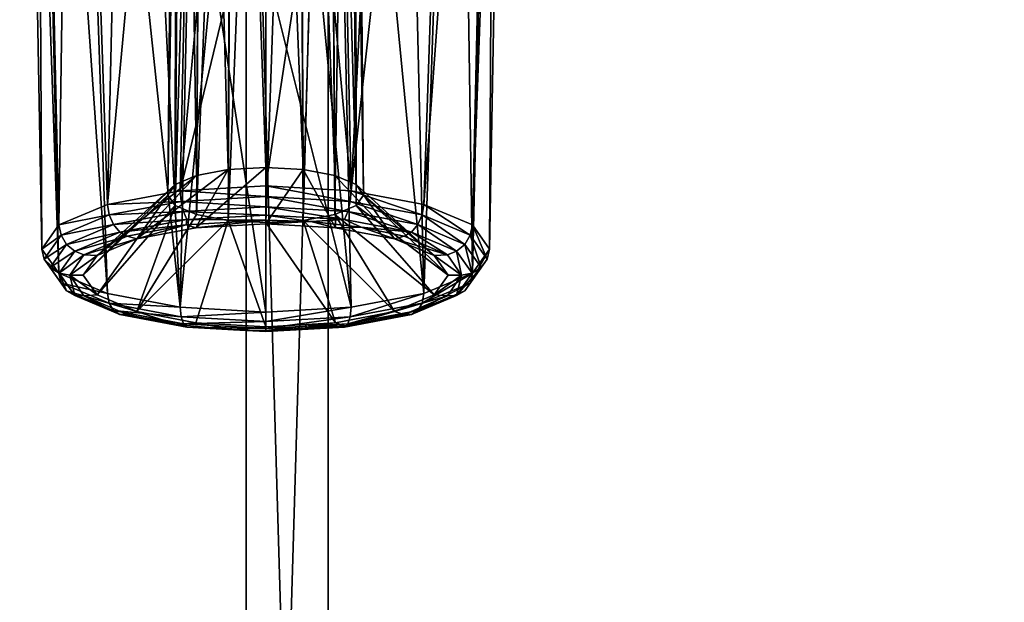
# Model space of a CAD drawing. Header units: metres. Extents: x -900 to 900, y -400 to 400.
# Tile 103 of 243: x -5 to 13, y -362 to -352. Entities that reach past the tile are written whole.
import ezdxf

# ---------------------------------------------------------------- set-up
doc = ezdxf.new("R2010")
doc.units = ezdxf.units.M

msp = doc.modelspace()

# ---------------------------------------------------------------- linework, layer by layer
at = {"layer": 'top'}
for points in [[(-699.821045, -339.827301, -29.544678), (-700.734314, -389.60788, -0.803848), (-0.734328, -389.60788, -0.803848)], [(-0.734328, -339.827301, -29.544678), (-699.821045, -339.827301, -29.544678), (-0.734328, -389.60788, -0.803848)], [(-0.734328, -339.827301, -29.544678), (-0.734328, -389.60788, -0.803848), (0.734328, -339.827301, -29.544678)], [(-0.734328, -389.60788, -0.803848), (0.734328, -389.60788, -0.803848), (0.734328, -339.827301, -29.544678)], [(0.734328, -339.827301, -29.544678), (0.734328, -389.60788, -0.803848), (699.821045, -339.827301, -29.544678)], [(0.734328, -389.60788, -0.803848), (700.734314, -389.60788, -0.803848), (699.821045, -339.827301, -29.544678)], [(-699.821045, -341.327301, -32.142754), (-0.734328, -341.327301, -32.142754), (-700.734314, -391.111328, -3.399924)], [(-700.734314, -391.111328, -3.399924), (-0.734328, -341.327301, -32.142754), (-0.734328, -391.111328, -3.399924)], [(0.734328, -341.327301, -32.142754), (0.734328, -391.111328, -3.399924), (-0.734328, -341.327301, -32.142754)], [(0.734328, -391.111328, -3.399924), (-0.734328, -391.111328, -3.399924), (-0.734328, -341.327301, -32.142754)], [(700.734314, -391.111328, -3.399924), (0.734328, -341.327301, -32.142754), (699.821045, -341.327301, -32.142754)], [(700.734314, -391.111328, -3.399924), (0.734328, -391.111328, -3.399924), (0.734328, -341.327301, -32.142754)]]:
    msp.add_3dface(points, dxfattribs=at)
at = {"layer": 'top012'}
for points in [[(-3.219228, -354.937012, -100.835228), (-2.807983, -336.96698, -96.338303), (-1.531755, -336.801483, -96.901085)], [(-3.219228, -354.937012, -100.835228), (-1.531755, -336.801483, -96.901085), (-1.918752, -354.691864, -101.668877)], [(-1.531755, -336.801483, -96.901085), (-1.329419, -348.360382, -100.12896), (-1.918752, -354.691864, -101.668877)], [(0.762281, -336.801483, -96.901085), (1.149278, -354.691864, -101.668877), (0.559945, -348.360382, -100.12896)], [(0.762281, -336.801483, -96.901085), (2.038509, -336.96698, -96.338303), (1.149278, -354.691864, -101.668877)], [(-3.829417, -337.239014, -95.413345), (-2.807983, -336.96698, -96.338303), (-3.219228, -354.937012, -100.835228)], [(2.038509, -336.96698, -96.338303), (3.059942, -337.239014, -95.413345), (1.149278, -354.691864, -101.668877)], [(-4.488656, -337.588959, -94.223465), (-3.829417, -337.239014, -95.413345), (-4.088178, -355.303955, -99.587593)], [(-4.088178, -355.303955, -99.587593), (-3.829417, -337.239014, -95.413345), (-3.219228, -354.937012, -100.835228)], [(1.149278, -354.691864, -101.668877), (3.059942, -337.239014, -95.413345), (2.449754, -354.937012, -100.835228)], [(3.059942, -337.239014, -95.413345), (3.719181, -337.588959, -94.223465), (2.449754, -354.937012, -100.835228)], [(-0.384737, -354.274567, -99.512817), (-0.384737, -337.528564, -94.428764), (-0.972737, -337.560181, -94.32135)], [(0.203263, -337.560181, -94.32135), (-0.384737, -337.528564, -94.428764), (0.286, -354.312195, -99.384819)], [(-0.384737, -337.528564, -94.428764), (-0.384737, -354.274567, -99.512817), (0.286, -354.312195, -99.384819)], [(-4.716383, -337.980011, -92.893768), (-4.488656, -337.588959, -94.223465), (-4.393312, -355.736755, -98.115898)], [(-4.393312, -355.736755, -98.115898), (-4.488656, -337.588959, -94.223465), (-4.088178, -355.303955, -99.587593)], [(-1.624098, -354.419403, -99.020317), (-1.516108, -337.660797, -93.979172), (-1.872775, -337.814117, -93.457878)], [(-1.624098, -354.419403, -99.020317), (-1.055474, -354.312195, -99.384819), (-1.516108, -337.660797, -93.979172)], [(-1.055474, -354.312195, -99.384819), (-0.972737, -337.560181, -94.32135), (-1.516108, -337.660797, -93.979172)], [(-1.055474, -354.312195, -99.384819), (-0.384737, -354.274567, -99.512817), (-0.972737, -337.560181, -94.32135)], [(0.746634, -337.660797, -93.979172), (0.203263, -337.560181, -94.32135), (0.854624, -354.419403, -99.020317)], [(0.203263, -337.560181, -94.32135), (0.286, -354.312195, -99.384819), (0.854624, -354.419403, -99.020317)], [(1.1033, -337.814117, -93.457878), (0.746634, -337.660797, -93.979172), (1.234566, -354.579834, -98.474792)], [(0.746634, -337.660797, -93.979172), (0.854624, -354.419403, -99.020317), (1.234566, -354.579834, -98.474792)], [(2.449754, -354.937012, -100.835228), (3.719181, -337.588959, -94.223465), (3.318703, -355.303955, -99.587593)], [(3.719181, -337.588959, -94.223465), (3.946909, -337.980011, -92.893768), (3.318703, -355.303955, -99.587593)], [(-2.00404, -354.579834, -98.474792), (-1.872775, -337.814117, -93.457878), (-1.984737, -337.980011, -92.893768)], [(-2.00404, -354.579834, -98.474792), (-1.624098, -354.419403, -99.020317), (-1.872775, -337.814117, -93.457878)], [(1.215263, -337.980011, -92.893768), (1.1033, -337.814117, -93.457878), (1.367984, -354.769073, -97.831306)], [(1.1033, -337.814117, -93.457878), (1.234566, -354.579834, -98.474792), (1.367984, -354.769073, -97.831306)], [(-4.488656, -338.371063, -91.564072), (-4.716383, -337.980011, -92.893768), (-4.088178, -356.169586, -96.644211)], [(-4.088178, -356.169586, -96.644211), (-4.716383, -337.980011, -92.893768), (-4.393312, -355.736755, -98.115898)], [(-2.137458, -354.769073, -97.831306), (-1.984737, -337.980011, -92.893768), (-1.872775, -338.145905, -92.329659)], [(-2.137458, -354.769073, -97.831306), (-2.00404, -354.579834, -98.474792), (-1.984737, -337.980011, -92.893768)], [(1.1033, -338.145905, -92.329659), (1.215263, -337.980011, -92.893768), (1.234566, -354.958313, -97.18782)], [(1.215263, -337.980011, -92.893768), (1.367984, -354.769073, -97.831306), (1.234566, -354.958313, -97.18782)], [(3.318703, -355.303955, -99.587593), (3.946909, -337.980011, -92.893768), (3.623838, -355.736755, -98.115898)], [(3.946909, -337.980011, -92.893768), (3.719181, -338.371063, -91.564072), (3.623838, -355.736755, -98.115898)], [(-2.00404, -354.958313, -97.18782), (-2.137458, -354.769073, -97.831306), (-1.872775, -338.145905, -92.329659)], [(-2.00404, -354.958313, -97.18782), (-1.872775, -338.145905, -92.329659), (-1.516108, -338.299225, -91.808365)], [(0.746634, -338.299225, -91.808365), (1.1033, -338.145905, -92.329659), (0.854624, -355.118744, -96.642303)], [(1.1033, -338.145905, -92.329659), (1.234566, -354.958313, -97.18782), (0.854624, -355.118744, -96.642303)], [(-3.829417, -338.721008, -90.374191), (-4.488656, -338.371063, -91.564072), (-3.219228, -356.536499, -95.396568)], [(-3.219228, -356.536499, -95.396568), (-4.488656, -338.371063, -91.564072), (-4.088178, -356.169586, -96.644211)], [(-1.624098, -355.118744, -96.642303), (-2.00404, -354.958313, -97.18782), (-1.516108, -338.299225, -91.808365)], [(-1.624098, -355.118744, -96.642303), (-1.516108, -338.299225, -91.808365), (-0.972737, -338.399841, -91.466187)], [(-1.055474, -355.225952, -96.277794), (-1.624098, -355.118744, -96.642303), (-0.972737, -338.399841, -91.466187)], [(-1.055474, -355.225952, -96.277794), (-0.972737, -338.399841, -91.466187), (-0.384737, -338.431427, -91.358772)], [(-0.384737, -338.431427, -91.358772), (0.203263, -338.399841, -91.466187), (-0.384737, -355.26358, -96.149796)], [(0.203263, -338.399841, -91.466187), (0.286, -355.225952, -96.277794), (-0.384737, -355.26358, -96.149796)], [(0.203263, -338.399841, -91.466187), (0.746634, -338.299225, -91.808365), (0.286, -355.225952, -96.277794)], [(0.746634, -338.299225, -91.808365), (0.854624, -355.118744, -96.642303), (0.286, -355.225952, -96.277794)], [(3.719181, -338.371063, -91.564072), (3.059942, -338.721008, -90.374191), (3.318703, -356.169586, -96.644211)], [(3.623838, -355.736755, -98.115898), (3.719181, -338.371063, -91.564072), (3.318703, -356.169586, -96.644211)], [(-0.384737, -355.26358, -96.149796), (-1.055474, -355.225952, -96.277794), (-0.384737, -338.431427, -91.358772)], [(-1.918752, -356.781677, -94.56292), (-2.807983, -338.993011, -89.449226), (-3.829417, -338.721008, -90.374191)], [(-1.918752, -356.781677, -94.56292), (-3.829417, -338.721008, -90.374191), (-3.219228, -356.536499, -95.396568)], [(3.059942, -338.721008, -90.374191), (2.038509, -338.993011, -89.449226), (2.449754, -356.536499, -95.396568)], [(3.318703, -356.169586, -96.644211), (3.059942, -338.721008, -90.374191), (2.449754, -356.536499, -95.396568)], [(-1.531755, -339.158539, -88.886452), (-2.807983, -338.993011, -89.449226), (-1.918752, -356.781677, -94.56292)], [(2.449754, -356.536499, -95.396568), (2.038509, -338.993011, -89.449226), (0.762281, -339.158539, -88.886452)], [(-1.329419, -350.624573, -92.430038), (-1.531755, -339.158539, -88.886452), (-1.918752, -356.781677, -94.56292)], [(0.762281, -339.158539, -88.886452), (0.559945, -350.624573, -92.430038), (1.149278, -356.781677, -94.56292)], [(2.449754, -356.536499, -95.396568), (0.762281, -339.158539, -88.886452), (1.149278, -356.781677, -94.56292)], [(-1.918752, -354.691864, -101.668877), (-1.329419, -348.360382, -100.12896), (-0.384737, -348.329407, -100.234207)], [(-0.384737, -348.329407, -100.234207), (-0.384737, -354.605774, -101.961617), (-1.918752, -354.691864, -101.668877)], [(0.559945, -348.360382, -100.12896), (-0.384737, -354.605774, -101.961617), (-0.384737, -348.329407, -100.234207)], [(1.149278, -354.691864, -101.668877), (-0.384737, -354.605774, -101.961617), (0.559945, -348.360382, -100.12896)], [(-1.329419, -350.624573, -92.430038), (-1.918752, -356.781677, -94.56292), (-0.384737, -356.867767, -94.270187)], [(-0.384737, -350.655518, -92.324791), (-1.329419, -350.624573, -92.430038), (-0.384737, -356.867767, -94.270187)], [(1.149278, -356.781677, -94.56292), (0.559945, -350.624573, -92.430038), (-0.384737, -350.655518, -92.324791)], [(-0.384737, -350.655518, -92.324791), (-0.384737, -356.867767, -94.270187), (1.149278, -356.781677, -94.56292)], [(-0.384737, -355.286652, -101.387634), (-0.384737, -354.274567, -99.512817), (-1.634509, -355.356781, -101.149139)], [(-0.384737, -354.274567, -99.512817), (-1.055474, -354.312195, -99.384819), (-1.634509, -355.356781, -101.149139)], [(0.286, -354.312195, -99.384819), (-0.384737, -354.274567, -99.512817), (-0.384737, -355.286652, -101.387634)], [(-2.694014, -355.556519, -100.469963), (-1.624098, -354.419403, -99.020317), (-3.401953, -355.855469, -99.453506)], [(-1.624098, -354.419403, -99.020317), (-2.00404, -354.579834, -98.474792), (-3.401953, -355.855469, -99.453506)], [(-1.634509, -355.356781, -101.149139), (-1.055474, -354.312195, -99.384819), (-2.694014, -355.556519, -100.469963)], [(-1.055474, -354.312195, -99.384819), (-1.624098, -354.419403, -99.020317), (-2.694014, -355.556519, -100.469963)], [(0.865034, -355.356781, -101.149139), (0.286, -354.312195, -99.384819), (-0.384737, -355.286652, -101.387634)], [(0.854624, -354.419403, -99.020317), (0.286, -354.312195, -99.384819), (0.865034, -355.356781, -101.149139)], [(1.234566, -354.579834, -98.474792), (0.854624, -354.419403, -99.020317), (1.92454, -355.556519, -100.469963)], [(1.92454, -355.556519, -100.469963), (0.854624, -354.419403, -99.020317), (0.865034, -355.356781, -101.149139)], [(-3.401953, -355.855469, -99.453506), (-2.00404, -354.579834, -98.474792), (-3.650548, -356.208069, -98.254509)], [(-2.00404, -354.579834, -98.474792), (-2.137458, -354.769073, -97.831306), (-3.650548, -356.208069, -98.254509)], [(-1.918752, -354.691864, -101.668877), (-0.384737, -354.605774, -101.961617), (-0.384737, -354.798187, -101.975945)], [(-0.384737, -354.798187, -101.975945), (-0.384737, -354.605774, -101.961617), (1.128562, -354.882782, -101.688248)], [(-0.384737, -354.605774, -101.961617), (1.149278, -354.691864, -101.668877), (1.128562, -354.882782, -101.688248)], [(1.367984, -354.769073, -97.831306), (1.234566, -354.579834, -98.474792), (2.632478, -355.855469, -99.453506)], [(2.632478, -355.855469, -99.453506), (1.234566, -354.579834, -98.474792), (1.92454, -355.556519, -100.469963)], [(-3.650548, -356.208069, -98.254509), (-2.137458, -354.769073, -97.831306), (-3.401953, -356.560699, -97.055511)], [(-2.137458, -354.769073, -97.831306), (-2.00404, -354.958313, -97.18782), (-3.401953, -356.560699, -97.055511)], [(-3.219228, -354.937012, -100.835228), (-1.918752, -354.691864, -101.668877), (-1.898037, -354.882782, -101.688248)], [(-1.898037, -354.882782, -101.688248), (-1.918752, -354.691864, -101.668877), (-0.384737, -354.798187, -101.975945)], [(-1.898037, -354.882782, -101.688248), (-0.384737, -354.798187, -101.975945), (-0.384737, -354.98175, -101.916481)], [(-0.384737, -354.98175, -101.916481), (-0.384737, -354.798187, -101.975945), (1.087016, -355.063995, -101.636566)], [(-0.384737, -354.798187, -101.975945), (1.128562, -354.882782, -101.688248), (1.087016, -355.063995, -101.636566)], [(1.128562, -354.882782, -101.688248), (1.149278, -354.691864, -101.668877), (2.418426, -355.125336, -100.863518)], [(1.149278, -354.691864, -101.668877), (2.449754, -354.937012, -100.835228), (2.418426, -355.125336, -100.863518)], [(1.234566, -354.958313, -97.18782), (1.367984, -354.769073, -97.831306), (2.881073, -356.208069, -98.254509)], [(2.881073, -356.208069, -98.254509), (1.367984, -354.769073, -97.831306), (2.632478, -355.855469, -99.453506)], [(-4.088178, -355.303955, -99.587593), (-3.219228, -354.937012, -100.835228), (-3.1879, -355.125336, -100.863518)], [(-3.401953, -356.560699, -97.055511), (-2.00404, -354.958313, -97.18782), (-2.694014, -356.859619, -96.039055)], [(-3.1879, -355.125336, -100.863518), (-3.219228, -354.937012, -100.835228), (-1.898037, -354.882782, -101.688248)], [(-3.1879, -355.125336, -100.863518), (-1.898037, -354.882782, -101.688248), (-1.85649, -355.063995, -101.636566)], [(-2.00404, -354.958313, -97.18782), (-1.624098, -355.118744, -96.642303), (-2.694014, -356.859619, -96.039055)], [(-1.85649, -355.063995, -101.636566), (-1.898037, -354.882782, -101.688248), (-0.384737, -354.98175, -101.916481)], [(-1.85649, -355.063995, -101.636566), (-0.384737, -354.98175, -101.916481), (-0.384737, -355.128387, -101.791252)], [(-0.384737, -355.128387, -101.791252), (-0.384737, -354.98175, -101.916481), (1.025565, -355.207855, -101.523613)], [(-0.384737, -354.98175, -101.916481), (1.087016, -355.063995, -101.636566), (1.025565, -355.207855, -101.523613)], [(0.854624, -355.118744, -96.642303), (1.234566, -354.958313, -97.18782), (2.632478, -356.560699, -97.055511)], [(1.087016, -355.063995, -101.636566), (1.128562, -354.882782, -101.688248), (2.341466, -355.299866, -100.83448)], [(1.128562, -354.882782, -101.688248), (2.418426, -355.125336, -100.863518), (2.341466, -355.299866, -100.83448)], [(2.632478, -356.560699, -97.055511), (1.234566, -354.958313, -97.18782), (2.881073, -356.208069, -98.254509)], [(2.418426, -355.125336, -100.863518), (2.449754, -354.937012, -100.835228), (3.280539, -355.4888, -99.627609)], [(2.449754, -354.937012, -100.835228), (3.318703, -355.303955, -99.587593), (3.280539, -355.4888, -99.627609)], [(-4.050013, -355.4888, -99.627609), (-4.088178, -355.303955, -99.587593), (-3.1879, -355.125336, -100.863518)], [(-4.050013, -355.4888, -99.627609), (-3.1879, -355.125336, -100.863518), (-3.11094, -355.299866, -100.83448)], [(-3.11094, -355.299866, -100.83448), (-3.1879, -355.125336, -100.863518), (-1.85649, -355.063995, -101.636566)], [(-3.11094, -355.299866, -100.83448), (-1.85649, -355.063995, -101.636566), (-1.795039, -355.207855, -101.523613)], [(-2.694014, -356.859619, -96.039055), (-1.624098, -355.118744, -96.642303), (-1.055474, -355.225952, -96.277794)], [(-1.795039, -355.207855, -101.523613), (-1.85649, -355.063995, -101.636566), (-0.384737, -355.128387, -101.791252)], [(-0.384737, -355.128387, -101.791252), (-0.384737, -355.21814, -101.620613), (-1.795039, -355.207855, -101.523613)], [(-0.384737, -355.21814, -101.620613), (-0.384737, -355.128387, -101.791252), (0.424414, -355.244812, -101.529877)], [(-0.384737, -355.128387, -101.791252), (1.025565, -355.207855, -101.523613), (0.424414, -355.244812, -101.529877)], [(0.286, -355.225952, -96.277794), (0.854624, -355.118744, -96.642303), (1.92454, -356.859619, -96.039055)], [(1.92454, -356.859619, -96.039055), (0.854624, -355.118744, -96.642303), (2.632478, -356.560699, -97.055511)], [(1.025565, -355.207855, -101.523613), (1.087016, -355.063995, -101.636566), (2.227638, -355.433899, -100.755013)], [(1.087016, -355.063995, -101.636566), (2.341466, -355.299866, -100.83448), (2.227638, -355.433899, -100.755013)], [(2.341466, -355.299866, -100.83448), (2.418426, -355.125336, -100.863518), (3.17991, -355.653381, -99.6325)], [(2.418426, -355.125336, -100.863518), (3.280539, -355.4888, -99.627609), (3.17991, -355.653381, -99.6325)], [(-4.393312, -355.736755, -98.115898), (-4.088178, -355.303955, -99.587593), (-4.050013, -355.4888, -99.627609)], [(-3.949385, -355.653381, -99.6325), (-4.050013, -355.4888, -99.627609), (-3.11094, -355.299866, -100.83448)], [(-3.949385, -355.653381, -99.6325), (-3.11094, -355.299866, -100.83448), (-2.997113, -355.433899, -100.755013)], [(-2.997113, -355.433899, -100.755013), (-3.11094, -355.299866, -100.83448), (-1.795039, -355.207855, -101.523613)], [(-1.795039, -355.207855, -101.523613), (-1.807845, -355.303223, -101.331299), (-2.997113, -355.433899, -100.755013)], [(-1.807845, -355.303223, -101.331299), (-2.86452, -355.507751, -100.635864), (-2.997113, -355.433899, -100.755013)], [(-2.694014, -355.556519, -100.469963), (-2.86452, -355.507751, -100.635864), (-1.807845, -355.303223, -101.331299)], [(-1.055474, -355.225952, -96.277794), (-1.634509, -357.059357, -95.359879), (-2.694014, -356.859619, -96.039055)], [(-2.694014, -355.556519, -100.469963), (-1.807845, -355.303223, -101.331299), (-1.634509, -355.356781, -101.149139)], [(-0.384737, -355.21814, -101.620613), (-1.807845, -355.303223, -101.331299), (-1.795039, -355.207855, -101.523613)], [(-1.807845, -355.303223, -101.331299), (-0.384737, -355.21814, -101.620613), (-1.634509, -355.356781, -101.149139)], [(-1.634509, -355.356781, -101.149139), (-0.384737, -355.21814, -101.620613), (-0.384737, -355.286652, -101.387634)], [(-0.384737, -357.129517, -95.121384), (-1.634509, -357.059357, -95.359879), (-1.055474, -355.225952, -96.277794)], [(-0.384737, -355.26358, -96.149796), (-0.384737, -357.129517, -95.121384), (-1.055474, -355.225952, -96.277794)], [(-0.384737, -355.21814, -101.620613), (0.424414, -355.244812, -101.529877), (-0.384737, -355.286652, -101.387634)], [(-0.384737, -355.26358, -96.149796), (0.286, -355.225952, -96.277794), (0.865034, -357.059357, -95.359879)], [(-0.384737, -355.286652, -101.387634), (0.424414, -355.244812, -101.529877), (0.865034, -355.356781, -101.149139)], [(-0.384737, -357.129517, -95.121384), (-0.384737, -355.26358, -96.149796), (0.865034, -357.059357, -95.359879)], [(0.865034, -357.059357, -95.359879), (0.286, -355.225952, -96.277794), (1.92454, -356.859619, -96.039055)], [(0.424414, -355.244812, -101.529877), (1.025565, -355.207855, -101.523613), (1.324464, -355.343536, -101.194206)], [(0.424414, -355.244812, -101.529877), (1.324464, -355.343536, -101.194206), (0.865034, -355.356781, -101.149139)], [(0.865034, -355.356781, -101.149139), (1.324464, -355.343536, -101.194206), (1.92454, -355.556519, -100.469963)], [(1.025565, -355.207855, -101.523613), (2.227638, -355.433899, -100.755013), (1.324464, -355.343536, -101.194206)], [(1.324464, -355.343536, -101.194206), (2.227638, -355.433899, -100.755013), (2.095046, -355.507751, -100.635864)], [(1.324464, -355.343536, -101.194206), (2.095046, -355.507751, -100.635864), (1.92454, -355.556519, -100.469963)], [(2.227638, -355.433899, -100.755013), (2.341466, -355.299866, -100.83448), (3.031075, -355.772614, -99.603218)], [(2.341466, -355.299866, -100.83448), (3.17991, -355.653381, -99.6325), (3.031075, -355.772614, -99.603218)], [(3.280539, -355.4888, -99.627609), (3.318703, -355.303955, -99.587593), (3.58331, -355.917755, -98.169128)], [(3.318703, -355.303955, -99.587593), (3.623838, -355.736755, -98.115898), (3.58331, -355.917755, -98.169128)], [(-4.352784, -355.917755, -98.169128), (-4.393312, -355.736755, -98.115898), (-4.050013, -355.4888, -99.627609)], [(-4.352784, -355.917755, -98.169128), (-4.050013, -355.4888, -99.627609), (-3.949385, -355.653381, -99.6325)], [(-3.800549, -355.772614, -99.603218), (-3.949385, -355.653381, -99.6325), (-2.997113, -355.433899, -100.755013)], [(-2.997113, -355.433899, -100.755013), (-2.86452, -355.507751, -100.635864), (-3.800549, -355.772614, -99.603218)], [(-2.86452, -355.507751, -100.635864), (-3.641855, -355.839996, -99.506042), (-3.800549, -355.772614, -99.603218)], [(-3.641855, -355.839996, -99.506042), (-2.86452, -355.507751, -100.635864), (-2.694014, -355.556519, -100.469963)], [(1.92454, -355.556519, -100.469963), (2.095046, -355.507751, -100.635864), (2.872381, -355.839996, -99.506042)], [(2.227638, -355.433899, -100.755013), (2.872381, -355.839996, -99.506042), (2.095046, -355.507751, -100.635864)], [(2.227638, -355.433899, -100.755013), (3.031075, -355.772614, -99.603218), (2.872381, -355.839996, -99.506042)], [(3.17991, -355.653381, -99.6325), (3.280539, -355.4888, -99.627609), (3.474369, -356.070526, -98.214058)], [(3.280539, -355.4888, -99.627609), (3.58331, -355.917755, -98.169128), (3.474369, -356.070526, -98.214058)], [(-4.243843, -356.070526, -98.214058), (-4.352784, -355.917755, -98.169128), (-3.949385, -355.653381, -99.6325)], [(-4.243843, -356.070526, -98.214058), (-3.949385, -355.653381, -99.6325), (-3.800549, -355.772614, -99.603218)], [(-3.401953, -355.855469, -99.453506), (-3.641855, -355.839996, -99.506042), (-2.694014, -355.556519, -100.469963)], [(1.92454, -355.556519, -100.469963), (2.872381, -355.839996, -99.506042), (2.632478, -355.855469, -99.453506)], [(3.031075, -355.772614, -99.603218), (3.17991, -355.653381, -99.6325), (3.313239, -356.172363, -98.244003)], [(3.17991, -355.653381, -99.6325), (3.474369, -356.070526, -98.214058), (3.313239, -356.172363, -98.244003)], [(-4.088178, -356.169586, -96.644211), (-4.393312, -355.736755, -98.115898), (-4.352784, -355.917755, -98.169128)], [(-4.082713, -356.172363, -98.244003), (-4.243843, -356.070526, -98.214058), (-3.800549, -355.772614, -99.603218)], [(-3.800549, -355.772614, -99.603218), (-3.641855, -355.839996, -99.506042), (-4.082713, -356.172363, -98.244003)], [(-3.641855, -355.839996, -99.506042), (-3.893389, -356.208069, -98.254509), (-4.082713, -356.172363, -98.244003)], [(-3.893389, -356.208069, -98.254509), (-3.641855, -355.839996, -99.506042), (-3.401953, -355.855469, -99.453506)], [(-3.650548, -356.208069, -98.254509), (-3.893389, -356.208069, -98.254509), (-3.401953, -355.855469, -99.453506)], [(2.872381, -355.839996, -99.506042), (3.123914, -356.208069, -98.254509), (2.632478, -355.855469, -99.453506)], [(2.632478, -355.855469, -99.453506), (3.123914, -356.208069, -98.254509), (2.881073, -356.208069, -98.254509)], [(2.872381, -355.839996, -99.506042), (3.031075, -355.772614, -99.603218), (3.123914, -356.208069, -98.254509)], [(3.031075, -355.772614, -99.603218), (3.313239, -356.172363, -98.244003), (3.123914, -356.208069, -98.254509)], [(3.58331, -355.917755, -98.169128), (3.623838, -355.736755, -98.115898), (3.280539, -356.34668, -96.71064)], [(3.623838, -355.736755, -98.115898), (3.318703, -356.169586, -96.644211), (3.280539, -356.34668, -96.71064)], [(-4.050013, -356.34668, -96.71064), (-4.352784, -355.917755, -98.169128), (-4.243843, -356.070526, -98.214058)], [(-4.050013, -356.34668, -96.71064), (-4.088178, -356.169586, -96.644211), (-4.352784, -355.917755, -98.169128)], [(3.474369, -356.070526, -98.214058), (3.58331, -355.917755, -98.169128), (3.17991, -356.487671, -96.795616)], [(3.58331, -355.917755, -98.169128), (3.280539, -356.34668, -96.71064), (3.17991, -356.487671, -96.795616)], [(-3.949385, -356.487671, -96.795616), (-4.243843, -356.070526, -98.214058), (-4.082713, -356.172363, -98.244003)], [(-3.949385, -356.487671, -96.795616), (-4.050013, -356.34668, -96.71064), (-4.243843, -356.070526, -98.214058)], [(-3.219228, -356.536499, -95.396568), (-4.088178, -356.169586, -96.644211), (-4.050013, -356.34668, -96.71064)], [(-3.800549, -356.572083, -96.884789), (-3.949385, -356.487671, -96.795616), (-4.082713, -356.172363, -98.244003)], [(-4.082713, -356.172363, -98.244003), (-3.893389, -356.208069, -98.254509), (-3.800549, -356.572083, -96.884789)], [(-3.893389, -356.208069, -98.254509), (-3.641855, -356.576141, -97.002975), (-3.800549, -356.572083, -96.884789)], [(-3.641855, -356.576141, -97.002975), (-3.893389, -356.208069, -98.254509), (-3.401953, -356.560699, -97.055511)], [(-3.893389, -356.208069, -98.254509), (-3.650548, -356.208069, -98.254509), (-3.401953, -356.560699, -97.055511)], [(3.280539, -356.34668, -96.71064), (3.318703, -356.169586, -96.644211), (2.418426, -356.710144, -95.474731)], [(3.318703, -356.169586, -96.644211), (2.449754, -356.536499, -95.396568), (2.418426, -356.710144, -95.474731)], [(3.123914, -356.208069, -98.254509), (2.632478, -356.560699, -97.055511), (2.881073, -356.208069, -98.254509)], [(3.123914, -356.208069, -98.254509), (2.872381, -356.576141, -97.002975), (2.632478, -356.560699, -97.055511)], [(3.031075, -356.572083, -96.884789), (2.872381, -356.576141, -97.002975), (3.123914, -356.208069, -98.254509)], [(3.313239, -356.172363, -98.244003), (3.474369, -356.070526, -98.214058), (3.031075, -356.572083, -96.884789)], [(3.474369, -356.070526, -98.214058), (3.17991, -356.487671, -96.795616), (3.031075, -356.572083, -96.884789)], [(3.123914, -356.208069, -98.254509), (3.313239, -356.172363, -98.244003), (3.031075, -356.572083, -96.884789)], [(-3.1879, -356.710144, -95.474731), (-4.050013, -356.34668, -96.71064), (-3.949385, -356.487671, -96.795616)], [(-3.1879, -356.710144, -95.474731), (-3.219228, -356.536499, -95.396568), (-4.050013, -356.34668, -96.71064)], [(3.17991, -356.487671, -96.795616), (3.280539, -356.34668, -96.71064), (2.341466, -356.841187, -95.593636)], [(3.280539, -356.34668, -96.71064), (2.418426, -356.710144, -95.474731), (2.341466, -356.841187, -95.593636)], [(-3.11094, -356.841187, -95.593636), (-3.949385, -356.487671, -96.795616), (-3.800549, -356.572083, -96.884789)], [(-3.11094, -356.841187, -95.593636), (-3.1879, -356.710144, -95.474731), (-3.949385, -356.487671, -96.795616)], [(-2.997113, -356.910828, -95.732994), (-3.11094, -356.841187, -95.593636), (-3.800549, -356.572083, -96.884789)], [(-3.800549, -356.572083, -96.884789), (-3.641855, -356.576141, -97.002975), (-2.997113, -356.910828, -95.732994)], [(-3.641855, -356.576141, -97.002975), (-3.401953, -356.560699, -97.055511), (-2.694014, -356.859619, -96.039055)], [(-2.997113, -356.910828, -95.732994), (-3.641855, -356.576141, -97.002975), (-2.86452, -356.908417, -95.873161)], [(-2.86452, -356.908417, -95.873161), (-3.641855, -356.576141, -97.002975), (-2.694014, -356.859619, -96.039055)], [(-1.918752, -356.781677, -94.56292), (-3.219228, -356.536499, -95.396568), (-3.1879, -356.710144, -95.474731)], [(2.418426, -356.710144, -95.474731), (2.449754, -356.536499, -95.396568), (1.128562, -356.952698, -94.650002)], [(2.449754, -356.536499, -95.396568), (1.149278, -356.781677, -94.56292), (1.128562, -356.952698, -94.650002)], [(2.872381, -356.576141, -97.002975), (1.92454, -356.859619, -96.039055), (2.632478, -356.560699, -97.055511)], [(1.92454, -356.859619, -96.039055), (2.872381, -356.576141, -97.002975), (2.096254, -356.908081, -95.874313)], [(2.227638, -356.910828, -95.732994), (2.096254, -356.908081, -95.874313), (3.031075, -356.572083, -96.884789)], [(2.096254, -356.908081, -95.874313), (2.872381, -356.576141, -97.002975), (3.031075, -356.572083, -96.884789)], [(3.031075, -356.572083, -96.884789), (3.17991, -356.487671, -96.795616), (2.227638, -356.910828, -95.732994)], [(3.17991, -356.487671, -96.795616), (2.341466, -356.841187, -95.593636), (2.227638, -356.910828, -95.732994)], [(-1.898037, -356.952698, -94.650002), (-3.1879, -356.710144, -95.474731), (-3.11094, -356.841187, -95.593636)], [(-1.898037, -356.952698, -94.650002), (-1.918752, -356.781677, -94.56292), (-3.1879, -356.710144, -95.474731)], [(2.341466, -356.841187, -95.593636), (2.418426, -356.710144, -95.474731), (1.087016, -357.077057, -94.79155)], [(2.418426, -356.710144, -95.474731), (1.128562, -356.952698, -94.650002), (1.087016, -357.077057, -94.79155)], [(-1.85649, -357.077057, -94.79155), (-3.11094, -356.841187, -95.593636), (-2.997113, -356.910828, -95.732994)], [(-1.85649, -357.077057, -94.79155), (-1.898037, -356.952698, -94.650002), (-3.11094, -356.841187, -95.593636)], [(-1.988064, -357.088623, -95.260414), (-2.997113, -356.910828, -95.732994), (-2.86452, -356.908417, -95.873161)], [(-1.795039, -357.136871, -94.964401), (-2.997113, -356.910828, -95.732994), (-1.988064, -357.088623, -95.260414)], [(-1.795039, -357.136871, -94.964401), (-1.85649, -357.077057, -94.79155), (-2.997113, -356.910828, -95.732994)], [(-2.86452, -356.908417, -95.873161), (-2.694014, -356.859619, -96.039055), (-1.988064, -357.088623, -95.260414)], [(-2.694014, -356.859619, -96.039055), (-1.634509, -357.059357, -95.359879), (-1.988064, -357.088623, -95.260414)], [(-0.384737, -356.867767, -94.270187), (-1.918752, -356.781677, -94.56292), (-1.898037, -356.952698, -94.650002)], [(-0.384737, -357.037292, -94.362305), (-0.384737, -356.867767, -94.270187), (-1.898037, -356.952698, -94.650002)], [(1.128562, -356.952698, -94.650002), (1.149278, -356.781677, -94.56292), (-0.384737, -357.037292, -94.362305)], [(1.149278, -356.781677, -94.56292), (-0.384737, -356.867767, -94.270187), (-0.384737, -357.037292, -94.362305)], [(0.865034, -357.059357, -95.359879), (1.92454, -356.859619, -96.039055), (1.038371, -357.112946, -95.177719)], [(2.227638, -356.910828, -95.732994), (2.341466, -356.841187, -95.593636), (1.025565, -357.136871, -94.964401)], [(2.341466, -356.841187, -95.593636), (1.087016, -357.077057, -94.79155), (1.025565, -357.136871, -94.964401)], [(1.025565, -357.136871, -94.964401), (1.038371, -357.112946, -95.177719), (2.227638, -356.910828, -95.732994)], [(1.038371, -357.112946, -95.177719), (1.92454, -356.859619, -96.039055), (2.096254, -356.908081, -95.874313)], [(1.038371, -357.112946, -95.177719), (2.096254, -356.908081, -95.874313), (2.227638, -356.910828, -95.732994)], [(-1.988064, -357.088623, -95.260414), (-1.634509, -357.059357, -95.359879), (-0.958434, -357.184692, -94.933708)], [(-0.958434, -357.184692, -94.933708), (-1.795039, -357.136871, -94.964401), (-1.988064, -357.088623, -95.260414)], [(-0.384737, -357.037292, -94.362305), (-1.898037, -356.952698, -94.650002), (-1.85649, -357.077057, -94.79155)], [(-0.384737, -357.159454, -94.511681), (-0.384737, -357.037292, -94.362305), (-1.85649, -357.077057, -94.79155)], [(-0.384737, -357.159454, -94.511681), (-1.85649, -357.077057, -94.79155), (-1.795039, -357.136871, -94.964401)], [(-1.634509, -357.059357, -95.359879), (-0.384737, -357.129517, -95.121384), (-0.958434, -357.184692, -94.933708)], [(1.087016, -357.077057, -94.79155), (1.128562, -356.952698, -94.650002), (-0.384737, -357.159454, -94.511681)], [(1.128562, -356.952698, -94.650002), (-0.384737, -357.037292, -94.362305), (-0.384737, -357.159454, -94.511681)], [(-0.384737, -357.129517, -95.121384), (0.865034, -357.059357, -95.359879), (-0.384737, -357.198029, -94.888405)], [(-0.384737, -357.198029, -94.888405), (0.865034, -357.059357, -95.359879), (1.038371, -357.112946, -95.177719)], [(1.025565, -357.136871, -94.964401), (1.087016, -357.077057, -94.79155), (-0.384737, -357.214935, -94.69635)], [(1.087016, -357.077057, -94.79155), (-0.384737, -357.159454, -94.511681), (-0.384737, -357.214935, -94.69635)], [(-0.384737, -357.214935, -94.69635), (-1.795039, -357.136871, -94.964401), (-0.958434, -357.184692, -94.933708)], [(-0.384737, -357.214935, -94.69635), (-0.384737, -357.159454, -94.511681), (-1.795039, -357.136871, -94.964401)], [(-0.958434, -357.184692, -94.933708), (-0.384737, -357.129517, -95.121384), (-0.384737, -357.198029, -94.888405)], [(-0.384737, -357.198029, -94.888405), (-0.384737, -357.214935, -94.69635), (-0.958434, -357.184692, -94.933708)], [(-0.384737, -357.198029, -94.888405), (1.038371, -357.112946, -95.177719), (1.025565, -357.136871, -94.964401)], [(-0.384737, -357.214935, -94.69635), (-0.384737, -357.198029, -94.888405), (1.025565, -357.136871, -94.964401)]]:
    msp.add_3dface(points, dxfattribs=at)

doc.saveas('drawing.dxf')
